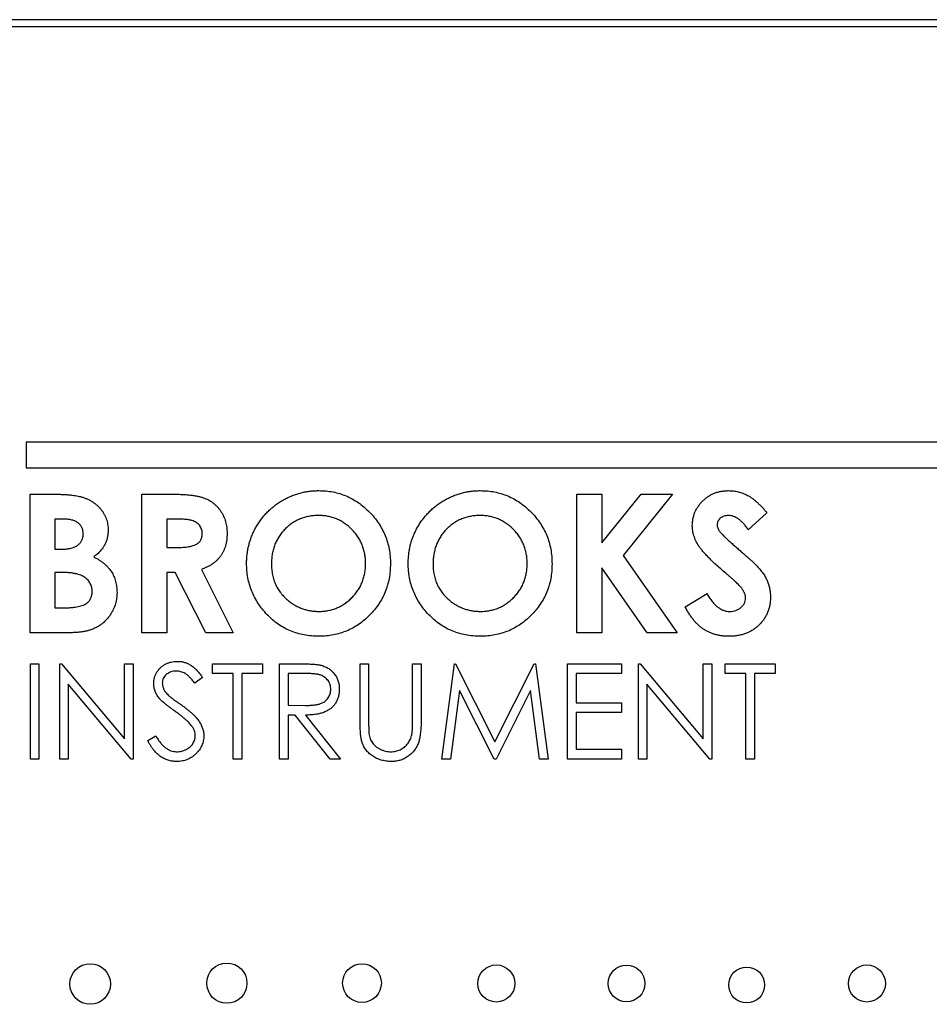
# Model space of a CAD drawing. Header units: inches. Extents: x 6.4 to 30, y 4.1 to 18.2.
# Tile 11 of 34: x 12.7 to 13.8, y 12.2 to 13.4. Entities that reach past the tile are written whole.
import ezdxf

# ---------------------------------------------------------------- set-up
doc = ezdxf.new("R2010")
doc.units = ezdxf.units.IN
doc.header["$LTSCALE"] = 2
doc.header["$MEASUREMENT"] = 0

msp = doc.modelspace()

# ---------------------------------------------------------------- linework, layer by layer
at = {"color": 7, "linetype": 'Continuous', "lineweight": 25}
for p, q in [((15.2123, 13.4286), (12.5663, 13.4286)), ((12.5773, 13.4206), (15.2263, 13.4206)), ((12.6823, 12.9206), (12.6823, 12.8896)), ((14.7823, 12.9206), (12.6823, 12.9206)), ((12.6823, 12.8896), (14.7823, 12.8896)), ((12.6868, 12.6912), (12.6868, 12.8579)), ((12.6868, 12.8579), (12.7135, 12.8579)), ((12.8214, 12.8579), (12.8562, 12.8579)), ((12.8214, 12.6912), (12.8214, 12.8579)), ((13.3449, 12.6912), (13.3449, 12.8579)), ((13.3449, 12.8579), (13.3748, 12.8579)), ((13.3748, 12.7992), (13.4221, 12.8579)), ((13.3748, 12.8579), (13.3748, 12.7992)), ((13.4598, 12.8579), (13.4004, 12.7841)), ((13.4221, 12.8579), (13.4598, 12.8579)), ((12.7261, 12.8279), (12.7167, 12.8279)), ((12.7167, 12.8279), (12.7167, 12.7916)), ((12.8513, 12.8279), (12.8513, 12.7938)), ((12.8615, 12.8279), (12.8513, 12.8279)), ((13.5735, 12.8356), (13.5511, 12.8151)), ((12.7167, 12.7916), (12.7246, 12.7916)), ((12.8513, 12.7938), (12.8629, 12.7938)), ((13.4004, 12.7841), (13.4656, 12.6912)), ((12.893, 12.7672), (12.9314, 12.6912)), ((13.4296, 12.6912), (13.3748, 12.7694)), ((13.3748, 12.7694), (13.3748, 12.6912)), ((12.7238, 12.7638), (12.7167, 12.7638)), ((12.7167, 12.7638), (12.7167, 12.7211)), ((12.8614, 12.7638), (12.8513, 12.7638)), ((12.8513, 12.7638), (12.8513, 12.6912)), ((12.8982, 12.6912), (12.8614, 12.7638)), ((13.4752, 12.7224), (13.5015, 12.7382)), ((12.7167, 12.7211), (12.7253, 12.7211)), ((12.7336, 12.6912), (12.6868, 12.6912)), ((12.8513, 12.6912), (12.8214, 12.6912)), ((12.9314, 12.6912), (12.8982, 12.6912)), ((13.3748, 12.6912), (13.3449, 12.6912)), ((13.4656, 12.6912), (13.4296, 12.6912)), ((12.6874, 12.6539), (12.6976, 12.6539)), ((12.6874, 12.5393), (12.6874, 12.6539)), ((12.6976, 12.6539), (12.6976, 12.5393)), ((12.7226, 12.5393), (12.7226, 12.6539)), ((12.7226, 12.6539), (12.7248, 12.6539)), ((12.7248, 12.6539), (12.8005, 12.5637)), ((12.8005, 12.5637), (12.8005, 12.6539)), ((12.8005, 12.6539), (12.8108, 12.6539)), ((12.8108, 12.6539), (12.8108, 12.5393)), ((12.9062, 12.6539), (12.9665, 12.6539)), ((12.9062, 12.6421), (12.9062, 12.6539)), ((12.9665, 12.6539), (12.9665, 12.6421)), ((12.987, 12.6539), (13.01, 12.6539)), ((12.987, 12.5393), (12.987, 12.6539)), ((13.084, 12.6539), (13.0943, 12.6539)), ((13.084, 12.5847), (13.084, 12.6539)), ((13.0943, 12.6539), (13.0943, 12.5852)), ((13.1472, 12.5852), (13.1472, 12.6539)), ((13.1472, 12.6539), (13.1574, 12.6539)), ((13.1574, 12.6539), (13.1574, 12.5847)), ((13.1824, 12.5393), (13.1975, 12.6539)), ((13.1975, 12.6539), (13.199, 12.6539)), ((13.199, 12.6539), (13.2463, 12.5599)), ((13.2463, 12.5599), (13.2935, 12.6539)), ((13.2935, 12.6539), (13.295, 12.6539)), ((13.295, 12.6539), (13.3102, 12.5393)), ((13.3337, 12.5393), (13.3337, 12.6539)), ((13.3337, 12.6539), (13.3984, 12.6539)), ((13.3984, 12.6539), (13.3984, 12.6421)), ((13.4189, 12.5393), (13.4189, 12.6539)), ((13.4189, 12.6539), (13.4211, 12.6539)), ((13.4211, 12.6539), (13.4968, 12.5637)), ((13.4968, 12.5637), (13.4968, 12.6539)), ((13.4968, 12.6539), (13.5071, 12.6539)), ((13.5071, 12.6539), (13.5071, 12.5393)), ((13.5232, 12.6421), (13.5232, 12.6539)), ((13.5232, 12.6539), (13.5835, 12.6539)), ((13.5835, 12.6539), (13.5835, 12.6421)), ((12.8945, 12.6374), (12.8852, 12.6304)), ((12.9312, 12.6421), (12.9062, 12.6421)), ((12.9312, 12.5393), (12.9312, 12.6421)), ((12.9665, 12.6421), (12.9415, 12.6421)), ((12.9415, 12.6421), (12.9415, 12.5393)), ((13.0188, 12.6421), (12.9973, 12.6421)), ((12.9973, 12.6421), (12.9973, 12.6039)), ((13.344, 12.6421), (13.344, 12.6069)), ((13.3984, 12.6421), (13.344, 12.6421)), ((13.5482, 12.6421), (13.5232, 12.6421)), ((13.5482, 12.5393), (13.5482, 12.6421)), ((13.5835, 12.6421), (13.5585, 12.6421)), ((13.5585, 12.6421), (13.5585, 12.5393)), ((12.8084, 12.5393), (12.7329, 12.6293)), ((12.7329, 12.6293), (12.7329, 12.5393)), ((13.5047, 12.5393), (13.4292, 12.6293)), ((13.4292, 12.6293), (13.4292, 12.5393)), ((13.2037, 12.6219), (13.1928, 12.5393)), ((13.2452, 12.5393), (13.2037, 12.6219)), ((13.2889, 12.6217), (13.2476, 12.5393)), ((13.2999, 12.5393), (13.2889, 12.6217)), ((12.9973, 12.6039), (13.0183, 12.6038)), ((13.344, 12.6069), (13.3984, 12.6069)), ((13.3984, 12.6069), (13.3984, 12.5951)), ((13.0057, 12.5922), (12.9973, 12.5922)), ((12.9973, 12.5922), (12.9973, 12.5393)), ((13.0478, 12.5393), (13.0057, 12.5922)), ((13.0184, 12.5922), (13.0605, 12.5393)), ((13.3984, 12.5951), (13.344, 12.5951)), ((13.344, 12.5951), (13.344, 12.551)), ((12.8284, 12.5614), (12.8381, 12.5672)), ((13.344, 12.551), (13.3984, 12.551)), ((13.3984, 12.551), (13.3984, 12.5393)), ((12.6976, 12.5393), (12.6874, 12.5393)), ((12.7329, 12.5393), (12.7226, 12.5393)), ((12.8108, 12.5393), (12.8084, 12.5393)), ((12.9415, 12.5393), (12.9312, 12.5393)), ((12.9973, 12.5393), (12.987, 12.5393)), ((13.0605, 12.5393), (13.0478, 12.5393)), ((13.1928, 12.5393), (13.1824, 12.5393)), ((13.2476, 12.5393), (13.2452, 12.5393)), ((13.3102, 12.5393), (13.2999, 12.5393)), ((13.3984, 12.5393), (13.3337, 12.5393)), ((13.4292, 12.5393), (13.4189, 12.5393)), ((13.5071, 12.5393), (13.5047, 12.5393)), ((13.5585, 12.5393), (13.5482, 12.5393))]:
    msp.add_line(p, q, dxfattribs=at)
for centre, radius in [((12.9237, 12.2697), 0.0242), ((12.7592, 12.2687), 0.0244), ((13.0863, 12.2698), 0.0233), ((13.2479, 12.2693), 0.0223), ((13.4046, 12.2693), 0.022), ((13.5492, 12.2675), 0.0216), ((13.6939, 12.2693), 0.0223)]:
    msp.add_circle(centre, radius, dxfattribs=at)
for points, knots in [([(12.9474, 12.7746), (12.9475, 12.7766), (12.9475, 12.7805), (12.9481, 12.7863), (12.949, 12.792), (12.9503, 12.7975), (12.9519, 12.803), (12.9539, 12.8083), (12.9562, 12.8136), (12.9589, 12.8186), (12.962, 12.8235), (12.9652, 12.8281), (12.9688, 12.8325), (12.9727, 12.8366), (12.9768, 12.8405), (12.9812, 12.8441), (12.9858, 12.8474), (12.9907, 12.8505), (12.9958, 12.8532), (13.001, 12.8556), (13.0063, 12.8576), (13.0118, 12.8593), (13.0172, 12.8606), (13.0229, 12.8614), (13.0286, 12.8621), (13.0324, 12.8621), (13.0343, 12.8621)], [0, 0, 0, 0, 0.0431098, 0.0856737, 0.1275808, 0.1690406, 0.2104096, 0.2520123, 0.2936405, 0.335573, 0.3774575, 0.4188638, 0.4600439, 0.5010394, 0.5420349, 0.5832151, 0.6249038, 0.6671237, 0.7093858, 0.7512157, 0.7925904, 0.8335628, 0.8748407, 0.9160267, 0.9578637, 1, 1, 1, 1]), ([(13.0343, 12.8621), (13.0372, 12.8621), (13.0429, 12.8619), (13.0514, 12.8607), (13.0595, 12.8587), (13.0673, 12.8559), (13.0747, 12.8522), (13.0819, 12.8478), (13.0887, 12.8426), (13.0952, 12.8366), (13.1011, 12.8301), (13.1063, 12.8231), (13.1107, 12.8158), (13.1143, 12.8081), (13.1171, 12.8001), (13.1191, 12.7917), (13.1203, 12.783), (13.1205, 12.777), (13.1205, 12.774)], [0, 0, 0, 0, 0.06339, 0.125146, 0.185632, 0.245954, 0.30608, 0.367189, 0.429735, 0.494367, 0.559193, 0.622224, 0.684166, 0.74583, 0.807448, 0.870008, 0.933934, 1, 1, 1, 1]), ([(13.1419, 12.7746), (13.1419, 12.7766), (13.142, 12.7805), (13.1426, 12.7863), (13.1435, 12.792), (13.1447, 12.7975), (13.1463, 12.803), (13.1484, 12.8083), (13.1507, 12.8136), (13.1534, 12.8186), (13.1564, 12.8235), (13.1597, 12.8281), (13.1633, 12.8325), (13.1671, 12.8366), (13.1712, 12.8405), (13.1756, 12.8441), (13.1803, 12.8474), (13.1852, 12.8505), (13.1903, 12.8532), (13.1955, 12.8556), (13.2008, 12.8576), (13.2062, 12.8593), (13.2117, 12.8606), (13.2173, 12.8614), (13.223, 12.8621), (13.2268, 12.8621), (13.2288, 12.8621)], [0, 0, 0, 0, 0.04311, 0.085674, 0.127581, 0.169041, 0.21041, 0.252012, 0.29364, 0.335573, 0.377458, 0.418864, 0.460044, 0.501039, 0.542035, 0.583215, 0.624904, 0.667124, 0.709386, 0.751216, 0.79259, 0.833563, 0.874841, 0.916027, 0.957864, 1, 1, 1, 1]), ([(13.2288, 12.8621), (13.2317, 12.8621), (13.2374, 12.8619), (13.2458, 12.8607), (13.2539, 12.8587), (13.2617, 12.8559), (13.2692, 12.8522), (13.2764, 12.8478), (13.2832, 12.8426), (13.2896, 12.8366), (13.2956, 12.8301), (13.3007, 12.8231), (13.3051, 12.8158), (13.3088, 12.8081), (13.3116, 12.8001), (13.3135, 12.7917), (13.3148, 12.783), (13.3149, 12.777), (13.315, 12.774)], [0, 0, 0, 0, 0.0633897, 0.1251457, 0.1856323, 0.2459539, 0.30608, 0.367189, 0.4297347, 0.4943666, 0.5591932, 0.6222245, 0.6841665, 0.7458302, 0.8074481, 0.8700076, 0.933934, 1, 1, 1, 1]), ([(13.4838, 12.8199), (13.4838, 12.8213), (13.4839, 12.8241), (13.4845, 12.8282), (13.4855, 12.8322), (13.4868, 12.8361), (13.4886, 12.8397), (13.4908, 12.8432), (13.4934, 12.8466), (13.4963, 12.8498), (13.4995, 12.8527), (13.503, 12.8552), (13.5066, 12.8574), (13.5104, 12.8591), (13.5145, 12.8605), (13.5186, 12.8614), (13.523, 12.862), (13.526, 12.8621), (13.5275, 12.8621)], [0, 0, 0, 0, 0.063163, 0.1244379, 0.184812, 0.2445286, 0.3042716, 0.3651427, 0.4273542, 0.4915474, 0.5557747, 0.6188703, 0.6807509, 0.7425136, 0.8050211, 0.8682726, 0.9328977, 1, 1, 1, 1]), ([(13.5275, 12.8621), (13.5295, 12.8621), (13.5334, 12.8619), (13.5392, 12.8608), (13.5448, 12.859), (13.5494, 12.8569), (13.553, 12.8549), (13.5558, 12.853), (13.5586, 12.8508), (13.5615, 12.8483), (13.5644, 12.8456), (13.5674, 12.8425), (13.5705, 12.8392), (13.5725, 12.8368), (13.5735, 12.8356)], [0, 0, 0, 0, 0.106912, 0.212981, 0.319783, 0.428565, 0.485867, 0.54657, 0.611444, 0.680229, 0.753153, 0.830749, 0.913131, 1, 1, 1, 1]), ([(12.7135, 12.8579), (12.7153, 12.8579), (12.719, 12.8579), (12.7242, 12.8577), (12.729, 12.8574), (12.7335, 12.8572), (12.7375, 12.8567), (12.7412, 12.8562), (12.7445, 12.8557), (12.7465, 12.8551), (12.7475, 12.8549)], [0, 0, 0, 0, 0.163996, 0.317329, 0.45806, 0.589158, 0.707952, 0.816322, 0.913585, 1, 1, 1, 1]), ([(12.7475, 12.8549), (12.7487, 12.8545), (12.7512, 12.8539), (12.7547, 12.8525), (12.758, 12.851), (12.7612, 12.8492), (12.7641, 12.8473), (12.7669, 12.8451), (12.7695, 12.8427), (12.7718, 12.8401), (12.7739, 12.8373), (12.7757, 12.8344), (12.7773, 12.8313), (12.7786, 12.8282), (12.7796, 12.8249), (12.7803, 12.8215), (12.7807, 12.818), (12.7808, 12.8156), (12.7808, 12.8144)], [0, 0, 0, 0, 0.068739, 0.134888, 0.19969, 0.262933, 0.325307, 0.386909, 0.44897, 0.510671, 0.572016, 0.632612, 0.692909, 0.752599, 0.812767, 0.873499, 0.935786, 1, 1, 1, 1]), ([(12.8562, 12.8579), (12.8585, 12.8579), (12.863, 12.8578), (12.8694, 12.8576), (12.8752, 12.8572), (12.8806, 12.8567), (12.8854, 12.8561), (12.8898, 12.8552), (12.8936, 12.8543), (12.8969, 12.8531), (12.9, 12.8518), (12.9028, 12.8503), (12.9055, 12.8486), (12.908, 12.8466), (12.9104, 12.8446), (12.9126, 12.8423), (12.9147, 12.8397), (12.9166, 12.837), (12.9183, 12.8342), (12.9198, 12.8312), (12.9211, 12.828), (12.9222, 12.8248), (12.923, 12.8214), (12.9235, 12.8179), (12.9239, 12.8142), (12.9239, 12.8118), (12.9239, 12.8105)], [0, 0, 0, 0, 0.07287, 0.14015, 0.202226, 0.258829, 0.310354, 0.356955, 0.398363, 0.434877, 0.469082, 0.502627, 0.536024, 0.569399, 0.60258, 0.636436, 0.67069, 0.705555, 0.740932, 0.776353, 0.811718, 0.848008, 0.884551, 0.921994, 0.960208, 1, 1, 1, 1]), ([(12.7509, 12.8104), (12.7508, 12.8117), (12.7507, 12.8142), (12.7495, 12.8177), (12.7475, 12.8208), (12.7452, 12.8229), (12.7431, 12.8244), (12.7412, 12.8253), (12.7392, 12.8262), (12.737, 12.8268), (12.7345, 12.8273), (12.7319, 12.8277), (12.729, 12.8279), (12.7271, 12.8279), (12.7261, 12.8279)], [0, 0, 0, 0, 0.11234, 0.217204, 0.320799, 0.429476, 0.486923, 0.547386, 0.610594, 0.678316, 0.750988, 0.828551, 0.911488, 1, 1, 1, 1]), ([(12.894, 12.8109), (12.894, 12.8118), (12.8939, 12.8135), (12.8933, 12.816), (12.8922, 12.8183), (12.8908, 12.8205), (12.889, 12.8223), (12.8869, 12.824), (12.8845, 12.8252), (12.8823, 12.8261), (12.8802, 12.8266), (12.8784, 12.827), (12.8763, 12.8273), (12.8739, 12.8275), (12.8712, 12.8277), (12.8682, 12.8279), (12.865, 12.8279), (12.8627, 12.8279), (12.8615, 12.8279)], [0, 0, 0, 0, 0.063759, 0.124463, 0.185338, 0.246721, 0.309327, 0.372427, 0.437618, 0.505913, 0.54417, 0.58852, 0.640531, 0.697946, 0.763309, 0.835005, 0.913887, 1, 1, 1, 1]), ([(13.0339, 12.8322), (13.0319, 12.8322), (13.0281, 12.8321), (13.0224, 12.8313), (13.017, 12.83), (13.0118, 12.8282), (13.0069, 12.8259), (13.0022, 12.8231), (12.9978, 12.8197), (12.9936, 12.8159), (12.9898, 12.8117), (12.9865, 12.8071), (12.9837, 12.8023), (12.9813, 12.7972), (12.9796, 12.7919), (12.9783, 12.7862), (12.9775, 12.7803), (12.9774, 12.7763), (12.9774, 12.7742)], [0, 0, 0, 0, 0.064609, 0.127512, 0.188521, 0.248708, 0.308598, 0.368812, 0.429888, 0.492802, 0.555743, 0.617485, 0.678969, 0.740198, 0.80236, 0.866245, 0.931707, 1, 1, 1, 1]), ([(13.0906, 12.7744), (13.0906, 12.7764), (13.0905, 12.7803), (13.0897, 12.7861), (13.0884, 12.7915), (13.0865, 12.7968), (13.0843, 12.8019), (13.0814, 12.8067), (13.078, 12.8112), (13.0741, 12.8155), (13.07, 12.8194), (13.0654, 12.8228), (13.0608, 12.8258), (13.0558, 12.8281), (13.0506, 12.8299), (13.0452, 12.8313), (13.0396, 12.8321), (13.0358, 12.8322), (13.0339, 12.8322)], [0, 0, 0, 0, 0.06594, 0.129793, 0.192178, 0.253271, 0.31471, 0.376274, 0.438965, 0.503168, 0.567324, 0.629646, 0.690646, 0.751234, 0.811752, 0.872786, 0.935539, 1, 1, 1, 1]), ([(13.2283, 12.8322), (13.2263, 12.8322), (13.2225, 12.8321), (13.2169, 12.8313), (13.2114, 12.83), (13.2063, 12.8282), (13.2013, 12.8259), (13.1966, 12.8231), (13.1922, 12.8197), (13.188, 12.8159), (13.1842, 12.8117), (13.1809, 12.8071), (13.1781, 12.8023), (13.1758, 12.7972), (13.174, 12.7919), (13.1728, 12.7862), (13.172, 12.7803), (13.1719, 12.7763), (13.1718, 12.7742)], [0, 0, 0, 0, 0.064609, 0.127512, 0.188521, 0.248708, 0.308598, 0.368812, 0.429888, 0.492802, 0.555743, 0.617485, 0.678969, 0.740198, 0.80236, 0.866245, 0.931707, 1, 1, 1, 1]), ([(13.2851, 12.7744), (13.285, 12.7764), (13.2849, 12.7803), (13.2841, 12.7861), (13.2828, 12.7915), (13.281, 12.7968), (13.2787, 12.8019), (13.2758, 12.8067), (13.2724, 12.8112), (13.2686, 12.8155), (13.2644, 12.8194), (13.2599, 12.8228), (13.2552, 12.8258), (13.2502, 12.8281), (13.2451, 12.8299), (13.2397, 12.8313), (13.2341, 12.8321), (13.2302, 12.8322), (13.2283, 12.8322)], [0, 0, 0, 0, 0.06594, 0.129793, 0.192178, 0.253271, 0.31471, 0.376274, 0.438965, 0.503168, 0.567324, 0.629646, 0.690646, 0.751234, 0.811752, 0.872786, 0.935539, 1, 1, 1, 1]), ([(13.5272, 12.8322), (13.5262, 12.8322), (13.5244, 12.8321), (13.5218, 12.8315), (13.5195, 12.8304), (13.5174, 12.829), (13.5158, 12.8272), (13.5146, 12.8254), (13.5138, 12.8234), (13.5137, 12.822), (13.5137, 12.8213)], [0, 0, 0, 0, 0.14802, 0.285787, 0.415605, 0.546256, 0.67037, 0.784556, 0.893342, 1, 1, 1, 1]), ([(13.5511, 12.8151), (13.5502, 12.8165), (13.5484, 12.8191), (13.5454, 12.8225), (13.5424, 12.8255), (13.5394, 12.828), (13.5364, 12.8299), (13.5333, 12.8312), (13.5303, 12.8321), (13.5282, 12.8322), (13.5272, 12.8322)], [0, 0, 0, 0, 0.16242, 0.311824, 0.448433, 0.573381, 0.689077, 0.797573, 0.900293, 1, 1, 1, 1]), ([(13.5258, 12.7614), (13.5237, 12.7632), (13.5196, 12.7666), (13.5138, 12.7717), (13.5086, 12.7765), (13.5041, 12.7809), (13.5001, 12.7851), (13.4966, 12.7889), (13.4938, 12.7924), (13.4909, 12.7966), (13.488, 12.8016), (13.4856, 12.8077), (13.484, 12.8138), (13.4839, 12.8179), (13.4838, 12.8199)], [0, 0, 0, 0, 0.1121301, 0.2152117, 0.3099178, 0.3959787, 0.4734709, 0.5421672, 0.6025532, 0.6551264, 0.7482087, 0.8352703, 0.9189212, 1, 1, 1, 1]), ([(13.5137, 12.8213), (13.5137, 12.8206), (13.5138, 12.8192), (13.5144, 12.8172), (13.5152, 12.8152), (13.516, 12.8139), (13.5165, 12.8133)], [0, 0, 0, 0, 0.241881, 0.487115, 0.737838, 1, 1, 1, 1]), ([(12.7246, 12.7916), (12.7257, 12.7916), (12.7278, 12.7916), (12.7308, 12.7919), (12.7336, 12.7923), (12.7362, 12.7928), (12.7386, 12.7935), (12.7407, 12.7944), (12.7427, 12.7954), (12.7449, 12.797), (12.7473, 12.7993), (12.7494, 12.8026), (12.7507, 12.8063), (12.7508, 12.809), (12.7509, 12.8104)], [0, 0, 0, 0, 0.088776, 0.171377, 0.248114, 0.321161, 0.388033, 0.452091, 0.512268, 0.568866, 0.676936, 0.781012, 0.886918, 1, 1, 1, 1]), ([(12.7808, 12.8144), (12.7807, 12.8128), (12.7806, 12.8098), (12.7799, 12.8052), (12.7786, 12.801), (12.7768, 12.7969), (12.7744, 12.793), (12.7714, 12.7893), (12.7677, 12.7856), (12.7649, 12.7834), (12.7635, 12.7823)], [0, 0, 0, 0, 0.123276, 0.242654, 0.359446, 0.474771, 0.593876, 0.720187, 0.854458, 1, 1, 1, 1]), ([(12.8629, 12.7938), (12.8644, 12.7938), (12.8671, 12.7938), (12.871, 12.7939), (12.8746, 12.7943), (12.8778, 12.7947), (12.8807, 12.7952), (12.8832, 12.7959), (12.8854, 12.7967), (12.8873, 12.7977), (12.8889, 12.7988), (12.8903, 12.8), (12.8915, 12.8014), (12.8924, 12.803), (12.8931, 12.8048), (12.8937, 12.8067), (12.894, 12.8087), (12.894, 12.8102), (12.894, 12.8109)], [0, 0, 0, 0, 0.10554, 0.202086, 0.290685, 0.370553, 0.44267, 0.507675, 0.565573, 0.616455, 0.663331, 0.708862, 0.753412, 0.798515, 0.845064, 0.893873, 0.944708, 1, 1, 1, 1]), ([(12.9239, 12.8105), (12.9239, 12.8092), (12.9239, 12.8066), (12.9235, 12.8028), (12.9229, 12.7992), (12.9221, 12.7958), (12.921, 12.7925), (12.9196, 12.7893), (12.9181, 12.7864), (12.9163, 12.7836), (12.9142, 12.7809), (12.9119, 12.7785), (12.9094, 12.7762), (12.9066, 12.774), (12.9035, 12.7721), (12.9002, 12.7703), (12.8967, 12.7686), (12.8942, 12.7677), (12.893, 12.7672)], [0, 0, 0, 0, 0.068738, 0.134783, 0.198527, 0.260938, 0.320957, 0.379897, 0.438493, 0.496142, 0.55425, 0.612731, 0.672493, 0.733974, 0.796799, 0.861942, 0.929401, 1, 1, 1, 1]), ([(13.5165, 12.8133), (13.5168, 12.8128), (13.5177, 12.8117), (13.5194, 12.8099), (13.5215, 12.8078), (13.5241, 12.8053), (13.5272, 12.8024), (13.5307, 12.7992), (13.5348, 12.7956), (13.5376, 12.7931), (13.5391, 12.7918)], [0, 0, 0, 0, 0.059232, 0.137132, 0.233826, 0.349427, 0.48319, 0.636691, 0.809251, 1, 1, 1, 1]), ([(13.5391, 12.7918), (13.5405, 12.7906), (13.5432, 12.7883), (13.5469, 12.785), (13.5503, 12.7821), (13.5532, 12.7795), (13.5557, 12.7773), (13.5577, 12.7754), (13.5593, 12.7739), (13.5602, 12.773), (13.5606, 12.7726)], [0, 0, 0, 0, 0.192953, 0.366186, 0.520459, 0.655785, 0.770623, 0.865677, 0.942674, 1, 1, 1, 1]), ([(12.7635, 12.7823), (12.7647, 12.7817), (12.767, 12.7805), (12.7702, 12.7786), (12.7733, 12.7765), (12.7761, 12.7744), (12.7786, 12.7721), (12.7809, 12.7697), (12.7829, 12.7672), (12.7848, 12.7646), (12.7863, 12.7619), (12.7877, 12.759), (12.7889, 12.756), (12.7898, 12.753), (12.7906, 12.7497), (12.7911, 12.7464), (12.7914, 12.743), (12.7915, 12.7406), (12.7915, 12.7394)], [0, 0, 0, 0, 0.072784, 0.142709, 0.20947, 0.274688, 0.336441, 0.397676, 0.456563, 0.514816, 0.572851, 0.630799, 0.688952, 0.748769, 0.809245, 0.870729, 0.934272, 1, 1, 1, 1]), ([(13.0346, 12.6869), (13.0315, 12.687), (13.0255, 12.6871), (13.0167, 12.6884), (13.0082, 12.6904), (13.0002, 12.6932), (12.9926, 12.697), (12.9853, 12.7014), (12.9785, 12.7068), (12.9722, 12.7128), (12.9664, 12.7194), (12.9613, 12.7264), (12.957, 12.7337), (12.9535, 12.7413), (12.9508, 12.7492), (12.9488, 12.7574), (12.9477, 12.7659), (12.9475, 12.7717), (12.9474, 12.7746)], [0, 0, 0, 0, 0.066747, 0.131149, 0.193728, 0.255238, 0.316404, 0.378042, 0.440419, 0.504569, 0.568668, 0.630995, 0.692295, 0.752621, 0.813204, 0.874019, 0.93616, 1, 1, 1, 1]), ([(12.9774, 12.7742), (12.9774, 12.7719), (12.9776, 12.7674), (12.9785, 12.7609), (12.9801, 12.7547), (12.9824, 12.7489), (12.9853, 12.7435), (12.9888, 12.7385), (12.993, 12.7338), (12.9962, 12.731), (12.9979, 12.7297)], [0, 0, 0, 0, 0.134803, 0.264191, 0.38845, 0.510537, 0.630421, 0.750679, 0.873459, 1, 1, 1, 1]), ([(13.0345, 12.7168), (13.0364, 12.7169), (13.0401, 12.717), (13.0457, 12.7178), (13.051, 12.7191), (13.0561, 12.7209), (13.061, 12.7233), (13.0657, 12.7261), (13.0701, 12.7295), (13.0742, 12.7334), (13.0781, 12.7376), (13.0814, 12.7422), (13.0843, 12.7469), (13.0866, 12.752), (13.0884, 12.7572), (13.0897, 12.7628), (13.0905, 12.7685), (13.0906, 12.7724), (13.0906, 12.7744)], [0, 0, 0, 0, 0.064154, 0.126225, 0.18686, 0.24696, 0.307449, 0.368154, 0.43008, 0.494144, 0.558255, 0.620851, 0.682832, 0.744011, 0.80587, 0.868955, 0.933241, 1, 1, 1, 1]), ([(13.1205, 12.774), (13.1204, 12.771), (13.1203, 12.7652), (13.1191, 12.7565), (13.1171, 12.7482), (13.1144, 12.7403), (13.1108, 12.7327), (13.1065, 12.7255), (13.1013, 12.7186), (13.0955, 12.7121), (13.0891, 12.7062), (13.0823, 12.7011), (13.0752, 12.6967), (13.0677, 12.6931), (13.0599, 12.6904), (13.0518, 12.6883), (13.0433, 12.6872), (13.0375, 12.687), (13.0346, 12.6869)], [0, 0, 0, 0, 0.065727, 0.129517, 0.191735, 0.253178, 0.314337, 0.375767, 0.438439, 0.502797, 0.567123, 0.629551, 0.690479, 0.751079, 0.811597, 0.872921, 0.935497, 1, 1, 1, 1]), ([(13.229, 12.6869), (13.2259, 12.687), (13.2199, 12.6871), (13.2111, 12.6884), (13.2027, 12.6904), (13.1946, 12.6932), (13.187, 12.697), (13.1798, 12.7014), (13.173, 12.7068), (13.1666, 12.7128), (13.1608, 12.7194), (13.1558, 12.7264), (13.1515, 12.7337), (13.148, 12.7413), (13.1452, 12.7492), (13.1433, 12.7574), (13.1421, 12.7659), (13.142, 12.7717), (13.1419, 12.7746)], [0, 0, 0, 0, 0.066747, 0.131149, 0.193728, 0.255238, 0.316404, 0.378042, 0.440419, 0.504569, 0.568668, 0.630995, 0.692295, 0.752621, 0.813204, 0.874019, 0.93616, 1, 1, 1, 1]), ([(13.1718, 12.7742), (13.1719, 12.7719), (13.172, 12.7674), (13.1729, 12.7609), (13.1745, 12.7547), (13.1768, 12.7489), (13.1797, 12.7435), (13.1833, 12.7385), (13.1874, 12.7338), (13.1907, 12.731), (13.1923, 12.7297)], [0, 0, 0, 0, 0.134803, 0.264191, 0.38845, 0.510537, 0.630421, 0.750679, 0.873459, 1, 1, 1, 1]), ([(13.2289, 12.7168), (13.2308, 12.7169), (13.2346, 12.717), (13.2401, 12.7178), (13.2454, 12.7191), (13.2506, 12.7209), (13.2554, 12.7233), (13.2601, 12.7261), (13.2645, 12.7295), (13.2687, 12.7334), (13.2725, 12.7376), (13.2759, 12.7422), (13.2787, 12.7469), (13.281, 12.752), (13.2829, 12.7572), (13.2841, 12.7628), (13.2849, 12.7685), (13.285, 12.7724), (13.2851, 12.7744)], [0, 0, 0, 0, 0.064154, 0.126225, 0.18686, 0.24696, 0.307449, 0.368154, 0.43008, 0.494144, 0.558255, 0.620851, 0.682832, 0.744011, 0.80587, 0.868955, 0.933241, 1, 1, 1, 1]), ([(13.315, 12.774), (13.3149, 12.771), (13.3147, 12.7652), (13.3136, 12.7565), (13.3116, 12.7482), (13.3088, 12.7403), (13.3053, 12.7327), (13.3009, 12.7255), (13.2958, 12.7186), (13.29, 12.7121), (13.2836, 12.7062), (13.2768, 12.7011), (13.2696, 12.6967), (13.2622, 12.6931), (13.2543, 12.6904), (13.2462, 12.6883), (13.2377, 12.6872), (13.2319, 12.687), (13.229, 12.6869)], [0, 0, 0, 0, 0.065727, 0.129517, 0.191735, 0.253178, 0.314337, 0.375767, 0.438439, 0.502797, 0.567123, 0.629551, 0.690479, 0.751079, 0.811597, 0.872921, 0.935497, 1, 1, 1, 1]), ([(13.5606, 12.7726), (13.562, 12.771), (13.5649, 12.7679), (13.5685, 12.7632), (13.5716, 12.7586), (13.5739, 12.754), (13.5757, 12.7493), (13.5769, 12.7445), (13.5777, 12.7395), (13.5777, 12.7361), (13.5778, 12.7344)], [0, 0, 0, 0, 0.150824, 0.289937, 0.417114, 0.534533, 0.648022, 0.76242, 0.879834, 1, 1, 1, 1]), ([(12.7616, 12.7406), (12.7615, 12.7415), (12.7615, 12.7432), (12.7611, 12.7457), (12.7604, 12.748), (12.7594, 12.7503), (12.7582, 12.7524), (12.7567, 12.7543), (12.7548, 12.756), (12.7528, 12.7577), (12.7504, 12.7592), (12.7477, 12.7604), (12.7446, 12.7615), (12.7411, 12.7623), (12.7373, 12.763), (12.7331, 12.7635), (12.7286, 12.7638), (12.7255, 12.7638), (12.7238, 12.7638)], [0, 0, 0, 0, 0.052811, 0.102862, 0.151654, 0.199519, 0.247724, 0.296209, 0.346725, 0.398963, 0.45473, 0.514183, 0.579215, 0.650139, 0.72753, 0.811507, 0.902504, 1, 1, 1, 1]), ([(13.5479, 12.7326), (13.5478, 12.7336), (13.5477, 12.7355), (13.5469, 12.7384), (13.5456, 12.7413), (13.5441, 12.7436), (13.5425, 12.7456), (13.5411, 12.7473), (13.5393, 12.7492), (13.5371, 12.7512), (13.5347, 12.7535), (13.532, 12.756), (13.529, 12.7586), (13.5269, 12.7604), (13.5258, 12.7614)], [0, 0, 0, 0, 0.0763466, 0.1550908, 0.2383516, 0.3284041, 0.3793839, 0.4396176, 0.5098314, 0.5888746, 0.6774364, 0.7755467, 0.8826359, 1, 1, 1, 1]), ([(12.7253, 12.7211), (12.727, 12.7211), (12.7303, 12.7211), (12.735, 12.7214), (12.7392, 12.7218), (12.7431, 12.7223), (12.7464, 12.723), (12.7494, 12.7238), (12.752, 12.7248), (12.7541, 12.726), (12.7559, 12.7274), (12.7574, 12.7288), (12.7587, 12.7305), (12.7597, 12.7322), (12.7606, 12.7341), (12.7611, 12.7362), (12.7615, 12.7383), (12.7615, 12.7398), (12.7616, 12.7406)], [0, 0, 0, 0, 0.109605, 0.210729, 0.302106, 0.385275, 0.459318, 0.524848, 0.583642, 0.634641, 0.681202, 0.726798, 0.770652, 0.814017, 0.857946, 0.903306, 0.950528, 1, 1, 1, 1]), ([(12.7915, 12.7394), (12.7914, 12.7372), (12.7912, 12.7327), (12.7898, 12.7261), (12.7875, 12.7198), (12.7843, 12.714), (12.7804, 12.7086), (12.776, 12.7039), (12.771, 12.6999), (12.7663, 12.6973), (12.7624, 12.6955), (12.759, 12.6943), (12.7555, 12.6933), (12.7516, 12.6925), (12.7475, 12.692), (12.7431, 12.6915), (12.7385, 12.6913), (12.7353, 12.6912), (12.7336, 12.6912)], [0, 0, 0, 0, 0.080262, 0.158397, 0.236267, 0.314772, 0.392892, 0.468689, 0.542742, 0.617672, 0.656331, 0.697047, 0.740666, 0.786778, 0.835572, 0.887245, 0.941895, 1, 1, 1, 1]), ([(13.5015, 12.7382), (13.5025, 12.7365), (13.5044, 12.7333), (13.5075, 12.7289), (13.5108, 12.7252), (13.5141, 12.7222), (13.5176, 12.7198), (13.5213, 12.7181), (13.525, 12.717), (13.5276, 12.7169), (13.5288, 12.7168)], [0, 0, 0, 0, 0.160458, 0.307612, 0.442139, 0.566229, 0.681222, 0.789558, 0.895029, 1, 1, 1, 1]), ([(13.5778, 12.7344), (13.5778, 12.7327), (13.5777, 12.7294), (13.577, 12.7245), (13.576, 12.7199), (13.5744, 12.7155), (13.5725, 12.7114), (13.57, 12.7074), (13.5672, 12.7037), (13.564, 12.7003), (13.5604, 12.6972), (13.5565, 12.6944), (13.5523, 12.6921), (13.5479, 12.6901), (13.5432, 12.6888), (13.5383, 12.6877), (13.5331, 12.687), (13.5296, 12.687), (13.5277, 12.6869)], [0, 0, 0, 0, 0.065198, 0.127921, 0.189039, 0.248533, 0.307594, 0.367232, 0.426945, 0.488596, 0.550368, 0.611305, 0.672527, 0.734164, 0.797349, 0.862256, 0.929628, 1, 1, 1, 1]), ([(13.5288, 12.7168), (13.5301, 12.7169), (13.5327, 12.717), (13.5363, 12.7179), (13.5395, 12.7194), (13.5424, 12.7215), (13.5448, 12.7239), (13.5466, 12.7266), (13.5477, 12.7296), (13.5478, 12.7316), (13.5479, 12.7326)], [0, 0, 0, 0, 0.141986, 0.275473, 0.404346, 0.53543, 0.661427, 0.777867, 0.88828, 1, 1, 1, 1]), ([(12.9979, 12.7297), (12.9992, 12.7286), (13.0019, 12.7266), (13.0061, 12.724), (13.0104, 12.7218), (13.015, 12.72), (13.0196, 12.7186), (13.0245, 12.7176), (13.0294, 12.7169), (13.0328, 12.7169), (13.0345, 12.7168)], [0, 0, 0, 0, 0.127991, 0.253098, 0.376184, 0.498936, 0.621526, 0.745707, 0.871575, 1, 1, 1, 1]), ([(13.1923, 12.7297), (13.1936, 12.7286), (13.1963, 12.7266), (13.2005, 12.724), (13.2049, 12.7218), (13.2094, 12.72), (13.2141, 12.7186), (13.2189, 12.7176), (13.2239, 12.7169), (13.2272, 12.7169), (13.2289, 12.7168)], [0, 0, 0, 0, 0.127991, 0.253098, 0.376184, 0.498936, 0.621526, 0.745707, 0.871575, 1, 1, 1, 1]), ([(13.5277, 12.6869), (13.5263, 12.6869), (13.5235, 12.687), (13.5193, 12.6874), (13.5153, 12.6881), (13.5114, 12.689), (13.5077, 12.6902), (13.5041, 12.6917), (13.5006, 12.6935), (13.4973, 12.6955), (13.4941, 12.6978), (13.491, 12.7004), (13.4881, 12.7033), (13.4853, 12.7065), (13.4826, 12.71), (13.48, 12.7139), (13.4775, 12.718), (13.476, 12.7209), (13.4752, 12.7224)], [0, 0, 0, 0, 0.0635598, 0.1258848, 0.1862646, 0.2450087, 0.3033973, 0.3614666, 0.4187328, 0.476188, 0.5344626, 0.5940064, 0.6554237, 0.7187349, 0.7849465, 0.8535032, 0.9251727, 1, 1, 1, 1]), ([(12.8357, 12.6301), (12.8358, 12.6313), (12.8359, 12.6337), (12.8366, 12.6372), (12.8377, 12.6405), (12.8393, 12.6437), (12.8413, 12.6466), (12.8437, 12.6492), (12.8465, 12.6515), (12.8496, 12.6534), (12.8529, 12.6549), (12.8565, 12.656), (12.8602, 12.6567), (12.8627, 12.6568), (12.864, 12.6568)], [0, 0, 0, 0, 0.083771, 0.165751, 0.246237, 0.327404, 0.408726, 0.48963, 0.57161, 0.655742, 0.741224, 0.826577, 0.912004, 1, 1, 1, 1]), ([(12.864, 12.6568), (12.8653, 12.6568), (12.868, 12.6567), (12.8719, 12.6559), (12.8758, 12.6546), (12.8788, 12.653), (12.8812, 12.6515), (12.883, 12.6502), (12.8849, 12.6486), (12.8868, 12.6468), (12.8887, 12.6447), (12.8906, 12.6425), (12.8926, 12.6401), (12.8938, 12.6383), (12.8945, 12.6374)], [0, 0, 0, 0, 0.107209, 0.213204, 0.318562, 0.426501, 0.48334, 0.543285, 0.607974, 0.677199, 0.750741, 0.828752, 0.91221, 1, 1, 1, 1]), ([(13.01, 12.6539), (13.0115, 12.6539), (13.0144, 12.6539), (13.0187, 12.6538), (13.0225, 12.6537), (13.0259, 12.6535), (13.029, 12.6533), (13.0316, 12.653), (13.0339, 12.6527), (13.0353, 12.6524), (13.0359, 12.6523)], [0, 0, 0, 0, 0.176258, 0.338434, 0.484822, 0.617158, 0.734698, 0.837385, 0.926372, 1, 1, 1, 1]), ([(13.0359, 12.6523), (13.0368, 12.6521), (13.0384, 12.6517), (13.0408, 12.6508), (13.0431, 12.6498), (13.0452, 12.6487), (13.0473, 12.6473), (13.0492, 12.6458), (13.051, 12.6441), (13.0526, 12.6423), (13.0541, 12.6403), (13.0555, 12.6382), (13.0566, 12.636), (13.0574, 12.6336), (13.0582, 12.6312), (13.0587, 12.6286), (13.059, 12.626), (13.059, 12.6242), (13.059, 12.6232)], [0, 0, 0, 0, 0.064211, 0.127053, 0.188728, 0.24911, 0.309425, 0.369794, 0.430612, 0.491884, 0.554051, 0.61518, 0.676283, 0.73845, 0.800776, 0.865196, 0.931647, 1, 1, 1, 1]), ([(12.8628, 12.6451), (12.8616, 12.645), (12.8594, 12.6449), (12.8561, 12.6441), (12.8532, 12.6428), (12.8507, 12.641), (12.8486, 12.6388), (12.8471, 12.6363), (12.8462, 12.6335), (12.8461, 12.6315), (12.846, 12.6306)], [0, 0, 0, 0, 0.143031, 0.275822, 0.401869, 0.527875, 0.650459, 0.765964, 0.880809, 1, 1, 1, 1]), ([(12.8852, 12.6304), (12.8846, 12.6311), (12.8836, 12.6325), (12.8819, 12.6344), (12.8804, 12.6362), (12.8788, 12.6378), (12.8774, 12.6392), (12.876, 12.6404), (12.8747, 12.6414), (12.8731, 12.6425), (12.871, 12.6435), (12.8684, 12.6444), (12.8656, 12.645), (12.8638, 12.645), (12.8628, 12.6451)], [0, 0, 0, 0, 0.098449, 0.18959, 0.274128, 0.352111, 0.423687, 0.489026, 0.548936, 0.601892, 0.701259, 0.799633, 0.898566, 1, 1, 1, 1]), ([(13.0487, 12.6233), (13.0487, 12.6242), (13.0486, 12.626), (13.048, 12.6287), (13.0469, 12.6312), (13.0455, 12.6336), (13.0437, 12.6357), (13.0416, 12.6375), (13.0393, 12.6391), (13.0371, 12.6401), (13.0352, 12.6406), (13.0335, 12.6411), (13.0316, 12.6414), (13.0295, 12.6416), (13.0271, 12.6419), (13.0245, 12.642), (13.0218, 12.6421), (13.0198, 12.6421), (13.0188, 12.6421)], [0, 0, 0, 0, 0.068801, 0.136339, 0.203981, 0.273501, 0.342899, 0.410938, 0.479129, 0.54949, 0.587827, 0.630814, 0.678939, 0.731984, 0.79115, 0.85531, 0.9251, 1, 1, 1, 1]), ([(12.8421, 12.6126), (12.8416, 12.6133), (12.8406, 12.6146), (12.8393, 12.6167), (12.8382, 12.6188), (12.8373, 12.621), (12.8366, 12.6232), (12.8361, 12.6255), (12.8358, 12.6278), (12.8358, 12.6293), (12.8357, 12.6301)], [0, 0, 0, 0, 0.133502, 0.26255, 0.388252, 0.511531, 0.633734, 0.755402, 0.877557, 1, 1, 1, 1]), ([(12.846, 12.6306), (12.846, 12.6299), (12.8461, 12.6287), (12.8464, 12.6269), (12.8469, 12.6251), (12.8476, 12.6233), (12.8486, 12.6215), (12.8499, 12.6196), (12.8516, 12.6177), (12.8529, 12.6164), (12.8536, 12.6158)], [0, 0, 0, 0, 0.107282, 0.216059, 0.322956, 0.434131, 0.553424, 0.686081, 0.83426, 1, 1, 1, 1]), ([(12.8536, 12.6158), (12.8538, 12.6155), (12.8544, 12.615), (12.8555, 12.6141), (12.8569, 12.6131), (12.8587, 12.6117), (12.8608, 12.6102), (12.8632, 12.6084), (12.866, 12.6065), (12.8679, 12.6051), (12.869, 12.6043)], [0, 0, 0, 0, 0.0525943, 0.124952, 0.2180939, 0.3335024, 0.4687892, 0.6249376, 0.801683, 1, 1, 1, 1]), ([(13.0183, 12.6038), (13.0193, 12.6038), (13.0212, 12.6038), (13.0239, 12.6039), (13.0265, 12.604), (13.0288, 12.6043), (13.031, 12.6046), (13.033, 12.6049), (13.0347, 12.6054), (13.0368, 12.606), (13.0391, 12.607), (13.0416, 12.6086), (13.0437, 12.6105), (13.0455, 12.6127), (13.047, 12.6151), (13.048, 12.6177), (13.0486, 12.6204), (13.0487, 12.6223), (13.0487, 12.6233)], [0, 0, 0, 0, 0.071655, 0.138887, 0.201147, 0.259076, 0.312197, 0.360614, 0.405011, 0.445019, 0.518453, 0.589423, 0.658039, 0.727281, 0.795827, 0.863188, 0.930404, 1, 1, 1, 1]), ([(13.059, 12.6232), (13.059, 12.6217), (13.0589, 12.6187), (13.058, 12.6144), (13.0566, 12.6104), (13.0546, 12.6066), (13.0521, 12.6033), (13.0491, 12.6003), (13.0455, 12.5978), (13.0422, 12.5961), (13.0393, 12.595), (13.0369, 12.5942), (13.0343, 12.5936), (13.0315, 12.5931), (13.0285, 12.5927), (13.0253, 12.5924), (13.0219, 12.5922), (13.0196, 12.5922), (13.0184, 12.5922)], [0, 0, 0, 0, 0.07878, 0.153721, 0.226714, 0.299191, 0.37119, 0.443006, 0.516689, 0.593217, 0.633873, 0.676989, 0.7229, 0.771959, 0.824211, 0.879379, 0.937948, 1, 1, 1, 1]), ([(12.8609, 12.597), (12.8597, 12.5979), (12.8574, 12.5995), (12.8542, 12.602), (12.8513, 12.6042), (12.8488, 12.6062), (12.8466, 12.6081), (12.8448, 12.6097), (12.8433, 12.6112), (12.8425, 12.6122), (12.8421, 12.6126)], [0, 0, 0, 0, 0.181535, 0.347082, 0.495568, 0.628357, 0.74552, 0.845831, 0.930782, 1, 1, 1, 1]), ([(12.869, 12.6043), (12.8702, 12.6034), (12.8726, 12.6017), (12.876, 12.5991), (12.8792, 12.5965), (12.882, 12.594), (12.8845, 12.5916), (12.8867, 12.5892), (12.8886, 12.587), (12.8907, 12.5841), (12.8928, 12.5805), (12.8946, 12.5761), (12.8957, 12.5718), (12.8959, 12.5688), (12.896, 12.5674)], [0, 0, 0, 0, 0.096967, 0.1877632, 0.2723812, 0.3513018, 0.4243116, 0.4918819, 0.5542029, 0.6108432, 0.7159176, 0.8145502, 0.9085005, 1, 1, 1, 1]), ([(12.8816, 12.5788), (12.8811, 12.5794), (12.88, 12.5808), (12.8781, 12.5829), (12.876, 12.585), (12.8735, 12.5872), (12.8708, 12.5895), (12.8678, 12.592), (12.8645, 12.5945), (12.8621, 12.5962), (12.8609, 12.597)], [0, 0, 0, 0, 0.0902813, 0.1895343, 0.2992048, 0.4183741, 0.5483658, 0.6881291, 0.8390798, 1, 1, 1, 1]), ([(12.8857, 12.5675), (12.8856, 12.5685), (12.8855, 12.5704), (12.8847, 12.5733), (12.8834, 12.5761), (12.8822, 12.5779), (12.8816, 12.5788)], [0, 0, 0, 0, 0.234748, 0.475391, 0.728528, 1, 1, 1, 1]), ([(13.086, 12.5605), (13.0859, 12.5611), (13.0855, 12.5625), (13.0851, 12.5646), (13.0848, 12.5672), (13.0845, 12.57), (13.0843, 12.5732), (13.0841, 12.5767), (13.084, 12.5806), (13.084, 12.5833), (13.084, 12.5847)], [0, 0, 0, 0, 0.07813, 0.169465, 0.274335, 0.39211, 0.523687, 0.668365, 0.827132, 1, 1, 1, 1]), ([(13.0943, 12.5852), (13.0943, 12.5843), (13.0943, 12.5824), (13.0943, 12.5798), (13.0944, 12.5774), (13.0944, 12.5754), (13.0945, 12.5736), (13.0945, 12.5722), (13.0946, 12.571), (13.0947, 12.5703), (13.0947, 12.57)], [0, 0, 0, 0, 0.191079, 0.362605, 0.516099, 0.650038, 0.765977, 0.862374, 0.940842, 1, 1, 1, 1]), ([(13.1574, 12.5847), (13.1574, 12.5834), (13.1574, 12.581), (13.1573, 12.5774), (13.1571, 12.574), (13.1567, 12.5708), (13.1563, 12.5678), (13.1559, 12.565), (13.1553, 12.5624), (13.1546, 12.5599), (13.1538, 12.5575), (13.1527, 12.5553), (13.1516, 12.5531), (13.1502, 12.551), (13.1486, 12.549), (13.1469, 12.547), (13.145, 12.5451), (13.1429, 12.5434), (13.1407, 12.5417), (13.1384, 12.5403), (13.1359, 12.5391), (13.1333, 12.538), (13.1306, 12.5373), (13.1278, 12.5367), (13.1249, 12.5364), (13.1229, 12.5364), (13.1218, 12.5364)], [0, 0, 0, 0, 0.054863, 0.107068, 0.156992, 0.20401, 0.248513, 0.290509, 0.330189, 0.367589, 0.403883, 0.440037, 0.476326, 0.512827, 0.550256, 0.588407, 0.627439, 0.667776, 0.708433, 0.748606, 0.788948, 0.829446, 0.87036, 0.912207, 0.955543, 1, 1, 1, 1]), ([(13.146, 12.5674), (13.1461, 12.5678), (13.1463, 12.5687), (13.1465, 12.5703), (13.1467, 12.5721), (13.1469, 12.5741), (13.147, 12.5765), (13.1471, 12.5792), (13.1471, 12.5821), (13.1472, 12.5842), (13.1472, 12.5852)], [0, 0, 0, 0, 0.069835, 0.155621, 0.257802, 0.373811, 0.506402, 0.655564, 0.820079, 1, 1, 1, 1]), ([(12.8381, 12.5672), (12.839, 12.5657), (12.8407, 12.5628), (12.8436, 12.5589), (12.8466, 12.5556), (12.8497, 12.5529), (12.8529, 12.5507), (12.8562, 12.5492), (12.8597, 12.5483), (12.8621, 12.5482), (12.8632, 12.5481)], [0, 0, 0, 0, 0.159004, 0.304646, 0.438547, 0.562322, 0.677433, 0.786897, 0.893611, 1, 1, 1, 1]), ([(12.8632, 12.5481), (12.8642, 12.5481), (12.8662, 12.5482), (12.8692, 12.5487), (12.872, 12.5496), (12.8747, 12.5507), (12.8772, 12.5522), (12.8795, 12.5538), (12.8814, 12.5558), (12.8829, 12.5579), (12.8841, 12.5602), (12.8851, 12.5626), (12.8856, 12.565), (12.8856, 12.5667), (12.8857, 12.5675)], [0, 0, 0, 0, 0.091295, 0.180992, 0.270379, 0.360478, 0.448694, 0.532623, 0.614316, 0.694491, 0.772638, 0.849284, 0.923941, 1, 1, 1, 1]), ([(12.896, 12.5674), (12.8959, 12.5663), (12.8959, 12.5643), (12.8954, 12.5613), (12.8947, 12.5584), (12.8936, 12.5556), (12.8923, 12.5529), (12.8906, 12.5504), (12.8887, 12.5479), (12.8864, 12.5456), (12.884, 12.5434), (12.8814, 12.5415), (12.8787, 12.5399), (12.8759, 12.5386), (12.8729, 12.5376), (12.8698, 12.5369), (12.8666, 12.5364), (12.8644, 12.5364), (12.8632, 12.5364)], [0, 0, 0, 0, 0.061495, 0.121796, 0.180952, 0.240299, 0.299757, 0.3608, 0.423165, 0.488346, 0.553642, 0.617281, 0.680182, 0.742142, 0.804628, 0.868236, 0.933008, 1, 1, 1, 1]), ([(13.0947, 12.57), (13.0949, 12.5689), (13.0952, 12.5668), (13.0961, 12.5638), (13.0972, 12.5611), (13.0987, 12.5587), (13.1005, 12.5565), (13.1027, 12.5545), (13.1053, 12.5527), (13.1083, 12.5511), (13.1115, 12.5498), (13.1147, 12.5488), (13.118, 12.5482), (13.1202, 12.5481), (13.1213, 12.5481)], [0, 0, 0, 0, 0.086898, 0.167753, 0.244964, 0.31813, 0.392337, 0.4701, 0.554266, 0.644399, 0.736918, 0.826197, 0.913693, 1, 1, 1, 1]), ([(13.1213, 12.5481), (13.1222, 12.5481), (13.1241, 12.5482), (13.1268, 12.5486), (13.1295, 12.5494), (13.1322, 12.5505), (13.1347, 12.5518), (13.137, 12.5533), (13.139, 12.5551), (13.1409, 12.5571), (13.1425, 12.5594), (13.144, 12.5618), (13.1451, 12.5645), (13.1457, 12.5665), (13.146, 12.5674)], [0, 0, 0, 0, 0.082893, 0.165308, 0.24777, 0.331788, 0.415226, 0.496315, 0.577102, 0.657736, 0.739278, 0.823164, 0.909473, 1, 1, 1, 1]), ([(12.8632, 12.5364), (12.8624, 12.5364), (12.8606, 12.5364), (12.8581, 12.5367), (12.8556, 12.5371), (12.8532, 12.5378), (12.8508, 12.5386), (12.8485, 12.5396), (12.8463, 12.5407), (12.8441, 12.5421), (12.842, 12.5437), (12.8399, 12.5455), (12.8379, 12.5475), (12.8359, 12.5498), (12.8339, 12.5524), (12.832, 12.5552), (12.8302, 12.5582), (12.829, 12.5603), (12.8284, 12.5614)], [0, 0, 0, 0, 0.057207, 0.113694, 0.169175, 0.224155, 0.278714, 0.333787, 0.389234, 0.445813, 0.503694, 0.564283, 0.627963, 0.694643, 0.765377, 0.839615, 0.917539, 1, 1, 1, 1]), ([(13.1218, 12.5364), (13.1207, 12.5364), (13.1186, 12.5364), (13.1154, 12.5367), (13.1123, 12.5373), (13.1094, 12.538), (13.1066, 12.5389), (13.1039, 12.5401), (13.1013, 12.5414), (13.0988, 12.543), (13.0965, 12.5447), (13.0945, 12.5465), (13.0925, 12.5485), (13.0908, 12.5506), (13.0893, 12.5529), (13.088, 12.5553), (13.0869, 12.5579), (13.0863, 12.5596), (13.086, 12.5605)], [0, 0, 0, 0, 0.071184, 0.139662, 0.206344, 0.271408, 0.335461, 0.39832, 0.460631, 0.523264, 0.585019, 0.645206, 0.704252, 0.762968, 0.821064, 0.880088, 0.939381, 1, 1, 1, 1])]:
    msp.add_open_spline(points, degree=3, knots=knots, dxfattribs=at)

doc.saveas('drawing.dxf')
